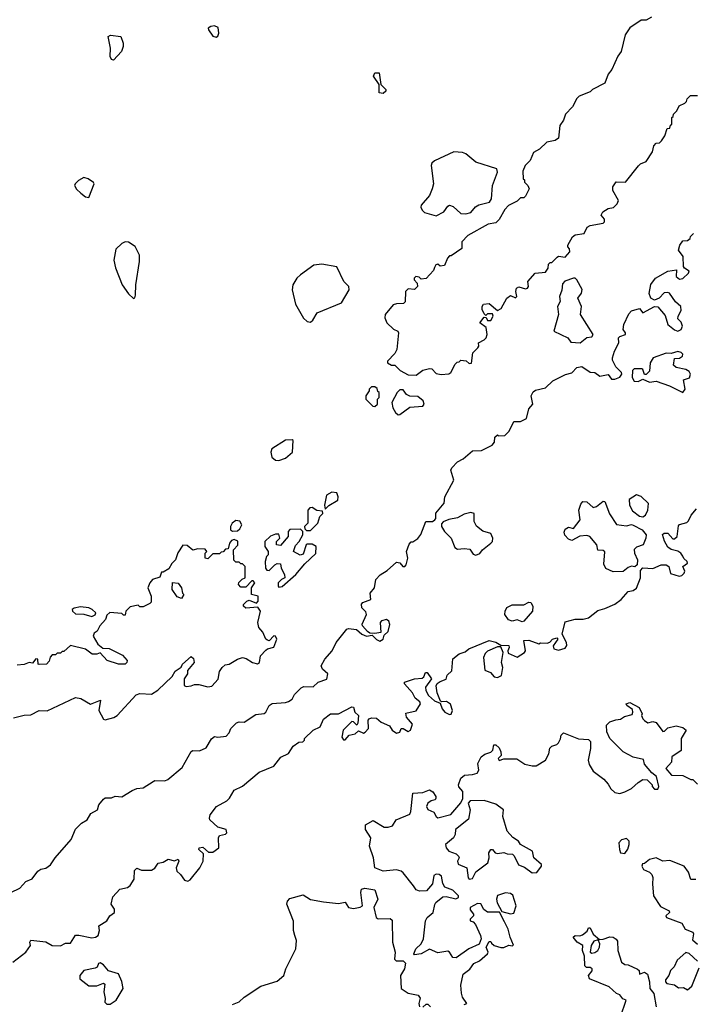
# Model space of a CAD drawing. Extents: x 2293830 to 2387798, y 66850 to 233222.
# Tile 172 of 192: x 2364518 to 2368589, y 200500 to 206446. Entities that reach past the tile are written whole.
import ezdxf

# ---------------------------------------------------------------- set-up
doc = ezdxf.new("R2010")
doc.units = 0

msp = doc.modelspace()

# ---------------------------------------------------------------- linework, layer by layer
at = {"layer": '0CON05XD'}
for points in [[(2368337.5, 206462.5), (2368305, 206442.5), (2368275, 206442.5), (2368205, 206397.5), (2368176.7, 206355), (2368153.3, 206255), (2368132.5, 206225), (2368097.5, 206145), (2368075, 206117.5), (2368055, 206062.5), (2367980, 206025), (2367965, 206010), (2367900, 205985), (2367885, 205970), (2367859.3, 205920.7), (2367817.5, 205875), (2367805, 205840), (2367783, 205807), (2367775, 205730), (2367755, 205717.5), (2367703, 205707), (2367660, 205665), (2367622.5, 205645), (2367602.5, 205595), (2367572.5, 205565), (2367558.3, 205531.7), (2367560, 205485), (2367568.3, 205478.3), (2367570, 205465), (2367590, 205445), (2367597.5, 205425), (2367575, 205380), (2367565, 205370), (2367545, 205370), (2367525, 205350), (2367472.5, 205325), (2367449.3, 205300.7), (2367415, 205240), (2367395, 205220), (2367349.3, 205210.7), (2367227, 205143), (2367190, 205105), (2367190, 205065), (2367125, 205020), (2367115, 205020), (2367103, 205007), (2367085, 204962.5), (2367058.3, 204958.3), (2367045, 204970), (2367033.6, 204966.4), (2367025, 204950), (2367018.3, 204931.7), (2366975, 204882.5), (2366945, 204880), (2366931.7, 204891.7), (2366912.5, 204895), (2366902.5, 204885), (2366902.5, 204875), (2366920, 204855), (2366922.5, 204835), (2366905, 204817.5), (2366865, 204820), (2366850, 204805), (2366848.3, 204741.7), (2366837.5, 204732.5), (2366795, 204731.2), (2366775, 204723.8), (2366727.5, 204665), (2366724.2, 204645), (2366737.5, 204615), (2366777, 204577), (2366802.5, 204565), (2366808, 204555), (2366797.5, 204455), (2366785, 204430), (2366740, 204385), (2366740, 204375), (2366765, 204360), (2366785, 204360), (2366817, 204327), (2366865, 204302.5), (2366915, 204300)], [(2365705, 206340), (2365715, 206347.5), (2365721.2, 206365), (2365718.3, 206398.3), (2365695, 206410), (2365672.5, 206405), (2365657.5, 206395), (2365660, 206385), (2365685, 206347.5), (2365705, 206340)], [(2365085, 206202.5), (2365072.5, 206205), (2365064.2, 206224.2), (2365066, 206275), (2365053.3, 206345), (2365067, 206353), (2365130, 206345), (2365143.3, 206305), (2365143.3, 206285), (2365132.5, 206255), (2365085, 206202.5)], [(2366715, 206000), (2366690, 206005), (2366690, 206055), (2366656.7, 206105), (2366665, 206126.2), (2366690, 206125), (2366700, 206055), (2366730, 206025), (2366730, 206015), (2366715, 206000)], [(2366915, 204300), (2366955, 204330), (2366995, 204340), (2367008.3, 204338.3), (2367035, 204308.8), (2367065, 204304.2), (2367111.7, 204308.3), (2367123.8, 204315), (2367150, 204365), (2367161.7, 204378.3), (2367175, 204380), (2367185, 204390), (2367217, 204387), (2367235, 204370), (2367248.3, 204371.7), (2367257.5, 204435), (2367287.5, 204465), (2367292.5, 204475), (2367290, 204495), (2367325, 204512.5), (2367336.7, 204525), (2367342.5, 204545), (2367338.3, 204588.3), (2367300, 204615), (2367325, 204650), (2367338.3, 204648.3), (2367345, 204630), (2367365, 204630), (2367380, 204655), (2367375, 204670), (2367345, 204670), (2367335, 204660), (2367325, 204670), (2367313, 204697), (2367312.5, 204715), (2367320.7, 204729.3), (2367355, 204732.5), (2367405, 204690), (2367428.3, 204701.7), (2367462.5, 204765), (2367485, 204780), (2367515, 204767.5), (2367522.5, 204775), (2367516.7, 204805), (2367520, 204825), (2367535, 204832.5), (2367575, 204820), (2367587.5, 204825), (2367592.5, 204835), (2367590, 204865), (2367633.6, 204916.4), (2367695, 204922.5), (2367712.5, 204945), (2367715, 204970), (2367725, 204980), (2367735, 204980), (2367767, 205013), (2367775, 205017.5), (2367815, 205012.5), (2367842.5, 205045), (2367841.7, 205061.7), (2367830, 205075), (2367830, 205085), (2367860, 205135), (2367875, 205147.5), (2367930, 205155), (2367947, 205193), (2367965, 205202.5), (2368045, 205217.5), (2368052.5, 205225), (2368051.7, 205241.7), (2368032.5, 205265), (2368042.5, 205285), (2368075, 205306.7), (2368107, 205313), (2368130, 205335), (2368137.5, 205355), (2368102.5, 205415), (2368103, 205437), (2368123.6, 205466.4), (2368180, 205465), (2368257, 205563), (2368270, 205575), (2368305, 205590), (2368341.7, 205648.3), (2368350, 205685), (2368365, 205700), (2368385, 205702.5), (2368397.5, 205715), (2368417.5, 205745), (2368431.7, 205788.3), (2368448.3, 205791.7), (2368451.7, 205808.3), (2368460, 205815), (2368460, 205855), (2368468.3, 205861.7), (2368470, 205875), (2368490, 205895), (2368503.6, 205926.4), (2368538.3, 205941.7), (2368548.3, 205951.7), (2368551.7, 205968.3), (2368571.7, 205988.3), (2368615, 205987.5)], [(2367035, 205262.7), (2367081.9, 205285), (2367105, 205320), (2367115, 205326), (2367138.7, 205318.7), (2367185, 205276), (2367214.1, 205274.1), (2367245, 205282), (2367273.4, 205316.6), (2367292.1, 205327.9), (2367356.7, 205345), (2367368.8, 205365), (2367376, 205445), (2367406.2, 205525), (2367402.5, 205545), (2367275, 205586.2), (2367215, 205636.2), (2367195, 205644.2), (2367142.1, 205647.9), (2367025, 205594), (2367009.7, 205580.3), (2367004.3, 205565.7), (2367019.2, 205455), (2367011.4, 205425), (2366994.4, 205385), (2366945, 205327.1), (2366941.5, 205315), (2366950, 205295), (2366965, 205282.5), (2367035, 205262.7)], [(2364935, 205373.3), (2364968, 205455), (2364963.9, 205463.9), (2364932.5, 205485), (2364905, 205493.3), (2364872.5, 205475), (2364852.5, 205455), (2364850, 205445), (2364862.1, 205422.1), (2364888.3, 205398.3), (2364915, 205376.7), (2364935, 205373.3)], [(2364465, 201175.6), (2364519.1, 201200.9), (2364555, 201241.2), (2364593, 201257), (2364627.5, 201305), (2364645, 201316.7), (2364675, 201323.3), (2364705, 201342.5), (2364732.5, 201385), (2364830, 201495), (2364855, 201557.5), (2364892.5, 201595), (2364926.4, 201613.6), (2364948.3, 201651.7), (2364987.5, 201675), (2364996.7, 201705), (2365025, 201740), (2365035, 201746.2), (2365073, 201747), (2365095, 201757.5), (2365135, 201752.5), (2365198.3, 201791.7), (2365225, 201802.5), (2365265, 201807.5), (2365325, 201846.7), (2365335, 201852.5), (2365395, 201850), (2365413, 201857), (2365499.3, 201930.7), (2365553.6, 202026.4), (2365565, 202032.5), (2365605, 202030), (2365645, 202050), (2365677, 202103), (2365695, 202117.5), (2365715, 202112.5), (2365765, 202120), (2365785, 202140), (2365793.9, 202166.1), (2365829.3, 202200.7), (2365845, 202206.7), (2365875, 202203.3), (2365945, 202250), (2365995, 202256.2), (2366005.6, 202264.4), (2366026.1, 202303.9), (2366044.1, 202315.9), (2366125, 202322), (2366141.7, 202328.3), (2366165, 202342.5), (2366179.5, 202370.5), (2366218.8, 202411.2), (2366235, 202418.8), (2366292.3, 202417.7), (2366321.2, 202445), (2366375, 202464.4), (2366380.6, 202495), (2366347.5, 202525), (2366340, 202545), (2366362.5, 202585), (2366406, 202635), (2366431.2, 202685), (2366495, 202766.2), (2366505, 202770), (2366554.2, 202764.2), (2366585, 202736), (2366615, 202724.2), (2366648.8, 202728.8), (2366675, 202703.3), (2366695, 202693.6), (2366714.2, 202705), (2366721.2, 202728.8), (2366745, 202752.5), (2366755.6, 202794.4), (2366748.6, 202815), (2366735, 202823.1), (2366703.8, 202816.2), (2366696.7, 202805), (2366700, 202745), (2366665, 202740), (2366635, 202742.5), (2366620.6, 202750.6), (2366590, 202785), (2366588.8, 202795), (2366614.5, 202855), (2366610.7, 202870.7), (2366585.8, 202895), (2366584, 202916), (2366592.5, 202927.5), (2366640, 202945), (2366636.2, 202983.8), (2366663.3, 203015), (2366670, 203065), (2366697, 203093), (2366739.3, 203120.7), (2366795, 203170), (2366815, 203166.2), (2366834.5, 203144.5), (2366846.2, 203145), (2366854, 203155), (2366863.6, 203195), (2366856.7, 203235), (2366871.2, 203278.8), (2366885, 203292.5), (2366895, 203292.5), (2366925, 203312.5), (2366941.7, 203338.3), (2366973.6, 203416.4), (2367013.6, 203416.4), (2367026.7, 203425), (2367033.3, 203435), (2367033.9, 203466.1), (2367083.6, 203526.4), (2367087.5, 203565), (2367141.9, 203665), (2367123.8, 203725), (2367130.5, 203739.5), (2367165, 203776.7), (2367197.5, 203795), (2367255, 203842.5), (2367310, 203845), (2367373, 203877), (2367387.5, 203895), (2367390, 203925), (2367405, 203940), (2367412.5, 203932.5), (2367450, 203935), (2367475, 203960), (2367487.5, 203985), (2367505, 204020), (2367545, 204018.8), (2367581.9, 204038.1), (2367594.2, 204095.8), (2367620, 204125), (2367610, 204175), (2367620.5, 204199.5), (2367635, 204208.8), (2367696.1, 204223.9), (2367740, 204265), (2367816.1, 204303.9), (2367855.7, 204314.3), (2367884.4, 204345.6), (2367915, 204351.4), (2367965, 204318.2), (2367995, 204315.4), (2368025, 204293.5), (2368073.9, 204303.9), (2368095.7, 204275.7), (2368115.6, 204275.6), (2368145, 204286.9), (2368156.7, 204305), (2368155.5, 204315.5), (2368120.3, 204350.3), (2368100, 204390), (2368100, 204405), (2368112.7, 204445), (2368139.2, 204495), (2368136.7, 204525), (2368146, 204534), (2368178.8, 204545), (2368180, 204555), (2368166.2, 204575), (2368170, 204605), (2368199.3, 204670.7), (2368215, 204687.5), (2368265, 204702.5), (2368285, 204676.7), (2368355, 204714.4), (2368375, 204711.4), (2368418.9, 204658.9), (2368435.9, 204605.9), (2368475, 204573.8), (2368495, 204566.2), (2368516.7, 204575), (2368523.3, 204595), (2368515, 204620), (2368495, 204640), (2368497.5, 204655), (2368515, 204690), (2368513.8, 204715), (2368482.1, 204742.1), (2368445, 204794.3), (2368435, 204799.2), (2368414.1, 204795.9), (2368383.3, 204765), (2368355, 204752.5), (2368333.3, 204765), (2368322.9, 204792.9), (2368333, 204847), (2368360, 204885), (2368435, 204928.1), (2368486.7, 204935), (2368485.7, 204895), (2368505, 204879.4), (2368526.2, 204883.8), (2368560, 204915), (2368565, 204927.5), (2368536.2, 204945), (2368530, 204955), (2368527, 205017), (2368500, 205055), (2368507.5, 205085), (2368525, 205110), (2368555, 205112.5), (2368570, 205125), (2368573, 205137), (2368590, 205155)], [(2365205, 204763.3), (2365213, 204767), (2365217.7, 204782.3), (2365219.2, 204845), (2365242.9, 204985), (2365241.4, 205025), (2365215, 205076), (2365175, 205102.5), (2365155, 205104), (2365135.7, 205094.3), (2365099.5, 205060.5), (2365086.7, 204995), (2365097.7, 204947.7), (2365136.7, 204845), (2365175, 204790), (2365205, 204763.3)], [(2366275, 204618.8), (2366288.9, 204631.1), (2366315, 204676), (2366463, 204737), (2366510, 204815), (2366507.5, 204835), (2366476.2, 204866.2), (2366435, 204953.3), (2366345, 204970), (2366295, 204963.8), (2366215, 204906.2), (2366193.3, 204885), (2366168.8, 204845), (2366164, 204815), (2366185, 204727.5), (2366233.2, 204643.2), (2366255, 204623.8), (2366275, 204618.8)], [(2367905, 204494.2), (2367945, 204527.5), (2367975, 204530.8), (2367984, 204545), (2367907.6, 204665), (2367914.5, 204715), (2367890.4, 204765), (2367913.1, 204795), (2367916.9, 204816.9), (2367885, 204876), (2367875, 204885.6), (2367865, 204885.7), (2367813.7, 204866.3), (2367799.2, 204850.8), (2367795, 204813.8), (2367780, 204775), (2367784.2, 204745), (2367769.2, 204715), (2367774.4, 204665), (2367746, 204566), (2367830, 204525), (2367848.3, 204498.3), (2367905, 204494.2)], [(2368525, 204194.2), (2368539.5, 204215), (2368529.5, 204270.5), (2368565.6, 204284.4), (2368573.1, 204305), (2368565, 204322), (2368545, 204334.2), (2368485.9, 204345.9), (2368470.5, 204360.5), (2368475, 204400), (2368505, 204402), (2368523.8, 204415), (2368525.8, 204425.8), (2368515, 204436.2), (2368495, 204442), (2368455, 204430), (2368425, 204432.5), (2368346.4, 204403.6), (2368328.8, 204375), (2368325, 204323.3), (2368305, 204304.2), (2368294.2, 204304.2), (2368283.9, 204333.9), (2368277.5, 204337.5), (2368232.7, 204337.3), (2368221.9, 204328.1), (2368220, 204285), (2368232.8, 204262.8), (2368255, 204261.8), (2368285, 204276), (2368325, 204257.1), (2368365, 204263.3), (2368445.5, 204235.5), (2368525, 204194.2)], [(2366665, 204110), (2366680, 204125), (2366680, 204155), (2366690, 204165), (2366690, 204195), (2366681.7, 204201.7), (2366678.3, 204218.3), (2366665, 204230), (2366645, 204230), (2366630, 204215), (2366630, 204205), (2366610, 204175), (2366610, 204155), (2366651.7, 204111.7), (2366665, 204110)], [(2366805, 204060), (2366815, 204062.5), (2366875, 204106.2), (2366955, 204113.3), (2366962.5, 204125), (2366957.5, 204145), (2366925, 204170), (2366875, 204172.5), (2366855, 204182.5), (2366835, 204210), (2366815, 204210), (2366800, 204195), (2366767.5, 204135), (2366773, 204103), (2366790, 204075), (2366805, 204060)], [(2366085, 203783.3), (2366125, 203797.5), (2366167.5, 203835), (2366170, 203905), (2366165, 203910), (2366125, 203907.5), (2366042.5, 203855), (2366036.4, 203833.6), (2366041.2, 203805), (2366065, 203786.2), (2366085, 203783.3)], [(2366365, 203490), (2366387, 203513), (2366440, 203545), (2366442.5, 203565), (2366435, 203590), (2366405, 203592.5), (2366372.5, 203575), (2366360, 203515), (2366365, 203490)], [(2368105, 203111.2), (2368061.4, 203131.4), (2368047.7, 203157.7), (2368055, 203233.3), (2368045, 203240), (2368013, 203243), (2368005.9, 203275.9), (2367963.3, 203325), (2367945, 203331.3), (2367903.3, 203326.8), (2367855, 203301.1), (2367835, 203310), (2367813, 203333), (2367808.3, 203351.7), (2367815, 203370), (2367835, 203382.5), (2367865.5, 203374.5), (2367906.2, 203425), (2367898, 203485), (2367909.2, 203520.7), (2367922.4, 203537.6), (2367945.2, 203535.2), (2367985, 203500.8), (2368005, 203507.1), (2368045, 203538.8), (2368055, 203536.7), (2368082.6, 203462.6), (2368125, 203398.1), (2368185, 203389.1), (2368215, 203397.5), (2368225, 203394.2), (2368279.4, 203365), (2368304.4, 203335), (2368302.7, 203315), (2368285.8, 203275), (2368245, 203261.5), (2368232.3, 203247.7), (2368234.2, 203225), (2368252, 203185), (2368250, 203155), (2368235, 203142.5), (2368215, 203146.7), (2368195, 203138.8), (2368165, 203113.3), (2368105, 203111.2)], [(2368285, 203443.6), (2368300, 203455), (2368315.3, 203484.7), (2368318.7, 203525), (2368275, 203566.1), (2368245, 203576.7), (2368202.1, 203547.9), (2368204.4, 203514.4), (2368221.3, 203481.3), (2368265, 203447.3), (2368285, 203443.6)], [(2366251.7, 203361.7), (2366275, 203362.5), (2366320, 203405), (2366333, 203447), (2366350, 203465), (2366348.3, 203478.3), (2366313, 203483), (2366285, 203500), (2366271.7, 203498.3), (2366260, 203485), (2366260, 203405), (2366240, 203385), (2366241.7, 203371.7), (2366251.7, 203361.7)], [(2368525, 203206.7), (2368514.4, 203224.4), (2368495, 203237.1), (2368455, 203247.5), (2368435, 203260.8), (2368415, 203296.7), (2368403.6, 203336.4), (2368413.6, 203346.4), (2368435.8, 203345.8), (2368465, 203312), (2368475, 203311.4), (2368490.8, 203325), (2368499.3, 203390.7), (2368505, 203397.5), (2368550.7, 203409.3), (2368560.7, 203419.3), (2368576.4, 203453.6), (2368607.7, 203492.3)], [(2365805, 203357.5), (2365835, 203360), (2365848.3, 203371.7), (2365860, 203395), (2365848.3, 203418.3), (2365825, 203422.5), (2365802.5, 203405), (2365792.5, 203385), (2365792.5, 203365), (2365805, 203357.5)], [(2367275, 203212.1), (2367298.1, 203221.9), (2367315, 203244), (2367365.8, 203284.3), (2367375, 203295.8), (2367378.3, 203315), (2367365, 203344.4), (2367317.5, 203357.5), (2367278.3, 203388.3), (2367265.5, 203415.5), (2367264.2, 203465), (2367245, 203470.5), (2367205, 203460.6), (2367165, 203438.8), (2367111.7, 203428.3), (2367076.9, 203413.1), (2367068.1, 203401.9), (2367066.9, 203385), (2367084.7, 203354.7), (2367125.7, 203315.7), (2367148, 203258), (2367165, 203249.1), (2367205, 203252.9), (2367238.8, 203248.8), (2367259.4, 203219.4), (2367275, 203212.1)], [(2366085, 203020), (2366105, 203022.5), (2366187.5, 203095), (2366240.7, 203159.3), (2366307, 203223), (2366310, 203265), (2366285, 203280), (2366255, 203280), (2366250, 203275), (2366231.7, 203218.3), (2366213, 203213), (2366172.5, 203235), (2366185, 203270), (2366207.5, 203295), (2366230, 203335), (2366230, 203355), (2366215, 203370), (2366151.7, 203368.3), (2366140, 203355), (2366140, 203325), (2366095, 203270), (2366070, 203275), (2366070, 203295), (2366090, 203315), (2366085, 203340), (2366065, 203340), (2366033, 203327), (2366000, 203295), (2366000, 203265), (2366020, 203235), (2366020, 203215), (2366010, 203205), (2366002.5, 203175), (2366003.6, 203133.6), (2366011.7, 203121.7), (2366025, 203120), (2366060, 203155), (2366075, 203162.5), (2366095, 203160), (2366097.5, 203135), (2366117.5, 203095), (2366120, 203075), (2366100, 203065), (2366080, 203045), (2366080, 203025), (2366085, 203020)], [(2364480.2, 202229.8), (2364544.6, 202245.4), (2364585, 202248.8), (2364635, 202274.6), (2364685, 202272.7), (2364855, 202353.9), (2364887.3, 202347.3), (2364945, 202313.3), (2365006.4, 202336.4), (2364996.2, 202275), (2365025, 202222.5), (2365035, 202217.5), (2365087.7, 202232.3), (2365107.5, 202245), (2365221.7, 202368.3), (2365245, 202377.5), (2365315, 202372.5), (2365353.6, 202396.4), (2365439.3, 202480.7), (2365457, 202513), (2365493, 202537), (2365502.5, 202555), (2365555, 202600), (2365568.3, 202588.3), (2365572.5, 202565), (2365533, 202517), (2365532.5, 202495), (2365512.5, 202465), (2365512.5, 202425), (2365525, 202420), (2365555, 202422.5), (2365575, 202432.5), (2365601.7, 202431.7), (2365655, 202417.5), (2365678.3, 202421.7), (2365717, 202463), (2365725, 202510), (2365742.5, 202535), (2365760.5, 202549.5), (2365783.9, 202553.9), (2365835, 202584), (2365865, 202593.8), (2365887.7, 202587.7), (2365924.2, 202564.2), (2365955, 202556), (2365966.9, 202565), (2365974, 202605), (2366005, 202638.8), (2366015, 202647.5), (2366055, 202657.1), (2366071.9, 202705), (2366065, 202724), (2366055, 202725.6), (2366025, 202696.2), (2366015, 202698.8), (2366005.8, 202705.8), (2365987.3, 202747.3), (2365962.5, 202775), (2365957.5, 202805), (2365972.5, 202875), (2365958.3, 202898.3), (2365885, 202892.5), (2365870, 202905), (2365870, 202915), (2365890, 202935), (2365905, 202940), (2365948.3, 202921.7), (2365960, 202935), (2365960, 202965), (2365920, 202975), (2365920, 203015), (2365940, 203045), (2365928.3, 203058.3), (2365921.7, 203058.3), (2365885, 203020), (2365855, 203020), (2365840, 203035), (2365841.7, 203048.3), (2365861.7, 203068.3), (2365880, 203075), (2365880, 203145), (2365865, 203160), (2365855, 203160), (2365845, 203170), (2365825, 203170), (2365813, 203183), (2365810, 203245), (2365836.2, 203273.8), (2365836.4, 203296.4), (2365815, 203306.7), (2365798.8, 203301.2), (2365786.7, 203285), (2365778.3, 203251.7), (2365761.7, 203248.3), (2365748.3, 203231.7), (2365735, 203230), (2365725, 203220), (2365685, 203220), (2365655, 203190), (2365640, 203195), (2365640, 203225), (2365650, 203235), (2365638.3, 203248.3), (2365595, 203250), (2365565, 203242.5), (2365530.3, 203270.3), (2365505, 203273.1), (2365473.3, 203226.7), (2365460, 203185), (2365437, 203163), (2365419.3, 203130.7), (2365385, 203110), (2365375, 203110), (2365365, 203080), (2365320, 203065), (2365303.9, 203046.1), (2365292.5, 203015), (2365312.5, 202965), (2365311.7, 202928.3), (2365305, 202920), (2365265, 202900), (2365245, 202900), (2365235, 202910), (2365185, 202900), (2365160, 202875), (2365155, 202850), (2365145, 202850), (2365135, 202860), (2365063, 202867), (2365045, 202850), (2365037.5, 202825), (2365002.5, 202785), (2364986.4, 202753.6), (2364968.3, 202741.7), (2364963, 202723), (2364990, 202675), (2365021.2, 202651.2), (2365058, 202648), (2365139.1, 202609.1), (2365166.7, 202576.7), (2365165.6, 202564.4), (2365155.5, 202554.5), (2365114.6, 202554.6), (2365047.3, 202577.3), (2365005, 202623.3), (2364984.5, 202615.5), (2364955.6, 202615.6), (2364915, 202645.6), (2364825, 202667.5), (2364785, 202630), (2364775, 202630), (2364765, 202620), (2364745, 202620), (2364735, 202610), (2364715, 202610), (2364703, 202597), (2364697, 202573), (2364680, 202555), (2364635, 202552.5), (2364630, 202555), (2364627.5, 202585), (2364615, 202587.5), (2364595, 202560), (2364575, 202564.3), (2364545, 202552.5), (2364502.7, 202547.3)], [(2364475.9, 200754.1), (2364555.8, 200814.2), (2364582.5, 200855), (2364580, 200875), (2364585, 200887.5), (2364675, 200876.7), (2364715, 200856.2), (2364765, 200853.3), (2364795, 200870), (2364825, 200870), (2364855, 200917.5), (2364875, 200918), (2364955, 200902.5), (2364976.2, 200905), (2364991.4, 200915), (2365000, 200945), (2364996.2, 200975), (2365044.4, 201005), (2365063.3, 201035), (2365091.4, 201055), (2365092, 201075), (2365071.2, 201105), (2365081.7, 201148.3), (2365122.5, 201195), (2365170, 201205), (2365185, 201217.5), (2365210, 201255), (2365211.7, 201308.3), (2365225, 201322.5), (2365255, 201310), (2365315, 201311.2), (2365335, 201323.3), (2365355, 201353.3), (2365385, 201358.8), (2365415, 201376), (2365453, 201367), (2365475, 201377.5), (2365480, 201365), (2365464.7, 201325.3), (2365468.2, 201305), (2365490.8, 201285), (2365515, 201250), (2365535, 201243.8), (2365547.7, 201252.3), (2365607.5, 201325), (2365626.1, 201363.9), (2365628, 201408), (2365600, 201435), (2365602.5, 201445), (2365625, 201450), (2365659.1, 201419.1), (2365685, 201418.2), (2365720.9, 201445), (2365720, 201505), (2365725, 201520), (2365762.4, 201527.6), (2365770.5, 201535), (2365765, 201556.9), (2365715, 201570.5), (2365668, 201615), (2365666, 201625), (2365670, 201645), (2365707.5, 201695), (2365770, 201730), (2365785.5, 201744.5), (2365815, 201793.8), (2365865, 201817.5), (2365965, 201901.2), (2366055, 201939.2), (2366097.3, 201992.7), (2366142.5, 202015), (2366170.5, 202059.5), (2366205, 202082.5), (2366230, 202085), (2366240, 202095), (2366240, 202105), (2366292.5, 202155), (2366335, 202176.7), (2366355, 202222.5), (2366396.4, 202253.6), (2366445, 202254.2), (2366525, 202296.7), (2366535, 202293.8), (2366544, 202264), (2366565.4, 202245), (2366562.2, 202197.8), (2366555, 202186), (2366535.3, 202205.3), (2366525, 202207.9), (2366473.5, 202155), (2366464.4, 202114.4), (2366475, 202096.7), (2366485, 202096.7), (2366510, 202125), (2366545, 202134.4), (2366565, 202152), (2366595, 202137.9), (2366607, 202143), (2366625.5, 202165), (2366624.6, 202215.4), (2366630.8, 202225), (2366645, 202230), (2366675, 202227.5), (2366703.2, 202203.2), (2366752.6, 202182.6), (2366770, 202155), (2366795, 202138.5), (2366815, 202144.3), (2366823.6, 202166.4), (2366835, 202166), (2366865, 202148.1), (2366880, 202155), (2366892.3, 202192.3), (2366855.4, 202235), (2366851.2, 202258.8), (2366915, 202273.3), (2366940.5, 202315), (2366937.3, 202327.3), (2366909, 202349), (2366891.2, 202381.2), (2366843.1, 202435), (2366844.4, 202445.6), (2366903.3, 202466.7), (2366949.7, 202470.3), (2366961.2, 202478.8), (2366970, 202505), (2366980, 202505), (2367007.5, 202465), (2366970.5, 202415), (2366972.5, 202395), (2366987.9, 202365), (2367025, 202332.2), (2367058.8, 202318.8), (2367071.2, 202285), (2367088.5, 202265), (2367115, 202250), (2367125, 202252.2), (2367134.5, 202275), (2367122.2, 202312.2), (2367098.3, 202328.3), (2367066.7, 202326.7), (2367061.2, 202331.2), (2367040.3, 202380.3), (2367036.1, 202423.9), (2367042, 202438), (2367059.5, 202450.5), (2367096.2, 202463.8), (2367102.5, 202487.5), (2367130, 202515), (2367135, 202587.5), (2367175, 202616.7), (2367210.7, 202629.3), (2367233, 202647), (2367355, 202696.7), (2367395, 202687.5), (2367425, 202670), (2367475, 202666.2), (2367475.8, 202654.2), (2367468, 202635), (2367470.6, 202620.6), (2367525, 202596.7), (2367570, 202625), (2367576, 202635), (2367565, 202696.7), (2367595, 202700), (2367655, 202677.5), (2367666.7, 202683.3), (2367705, 202680.4), (2367722.5, 202687.5), (2367737.5, 202705), (2367763.6, 202713.6), (2367770, 202705), (2367743.1, 202665), (2367746.3, 202646.3), (2367775, 202638.6), (2367815, 202650), (2367823.9, 202666.1), (2367822.5, 202685), (2367797.5, 202735), (2367815, 202810), (2367875, 202826.2), (2367923.6, 202826.4), (2367955, 202833.3), (2368011.7, 202878.3), (2368055, 202890), (2368115, 202916.7), (2368153.3, 202945), (2368196.4, 202993.6), (2368225, 203000), (2368246.2, 203013.8), (2368270, 203075), (2368270.8, 203119.2), (2368284.1, 203135.9), (2368345, 203132.5), (2368395, 203154.6), (2368424.5, 203154.5), (2368440.8, 203145), (2368450.9, 203100.9), (2368504.4, 203085.6), (2368520.3, 203089.7), (2368535, 203103.8), (2368537.5, 203115), (2368526.7, 203145), (2368554.2, 203165), (2368552.5, 203175), (2368531.8, 203191.8), (2368525, 203206.7)], [(2365495, 202950), (2365470.7, 202960.7), (2365440, 203005), (2365441.7, 203048.3), (2365475, 203042.5), (2365496.1, 203016.1), (2365503, 202983), (2365510, 202975), (2365495, 202950)], [(2364955, 202842.5), (2364975, 202852.5), (2364978.8, 202865), (2364956.2, 202885), (2364935, 202894.3), (2364885, 202899.6), (2364847.1, 202892.9), (2364835.7, 202885), (2364836.7, 202875), (2364855, 202858.8), (2364905.8, 202855.8), (2364955, 202842.5)], [(2367555, 202809.6), (2367525, 202821.7), (2367494.2, 202814.2), (2367472.8, 202822.8), (2367449.3, 202855), (2367451.6, 202875), (2367463.2, 202896.8), (2367495, 202913.4), (2367565, 202912.2), (2367595, 202927.8), (2367607.6, 202927.6), (2367620, 202905), (2367616.7, 202875), (2367565, 202813.9), (2367555, 202809.6)], [(2367405, 202474.7), (2367429.4, 202485), (2367438, 202535), (2367430, 202565), (2367440, 202625), (2367425, 202660), (2367405, 202660), (2367345, 202632), (2367331.1, 202618.9), (2367322.2, 202595), (2367328.4, 202518.4), (2367363.9, 202503.9), (2367385, 202478.5), (2367405, 202474.7)], [(2368121.8, 202218.2), (2368148.5, 202221.5), (2368172.4, 202237.6), (2368219.5, 202250.5), (2368224.6, 202265), (2368221.1, 202281.1), (2368187.5, 202305), (2368182.5, 202315), (2368205, 202322.5), (2368261.7, 202291.7), (2368280, 202255), (2368276.7, 202245), (2368283.8, 202225), (2368295, 202213.8), (2368315, 202200), (2368345, 202207.5), (2368365, 202202.5), (2368405, 202147.5), (2368415, 202150), (2368435, 202170), (2368485, 202182.5), (2368525, 202172.5), (2368546, 202156), (2368516, 202105), (2368516.1, 202033.9), (2368460, 201995), (2368457, 201963), (2368423.3, 201925), (2368457.5, 201885), (2368525, 201882.5), (2368575, 201857.5), (2368587, 201857), (2368615, 201830)], [(2367205, 200500), (2367220, 200505), (2367195, 200542.5), (2367187.5, 200567.5), (2367184.4, 200615), (2367197.7, 200682.3), (2367238.3, 200711.7), (2367262.9, 200747.1), (2367297.3, 200762.7), (2367345.8, 200805), (2367349.2, 200815), (2367336.7, 200845), (2367355, 200880), (2367365, 200880), (2367368.8, 200868.8), (2367385, 200856), (2367425, 200843.3), (2367445, 200843.8), (2367475, 200857.5), (2367495, 200853.3), (2367501.7, 200858.3), (2367482.5, 200905), (2367471.2, 200955), (2367447.8, 200997.8), (2367417.5, 201057.5), (2367345, 201057.5), (2367323.6, 201073.6), (2367305, 201107.5), (2367285, 201110), (2367241.2, 201085), (2367240.5, 201070.5), (2367260, 201045), (2367260, 201035), (2367240, 201015), (2367240, 201005), (2367258.3, 200998.3), (2367273, 200983), (2367303.3, 200915), (2367306.2, 200895), (2367296, 200864), (2367232.5, 200835), (2367155, 200781.2), (2367135, 200783.3), (2367115.8, 200815), (2367105, 200820.6), (2367045, 200812), (2366995, 200832.5), (2366945, 200806), (2366905, 200800), (2366900, 200805), (2366912, 200835), (2366943.8, 200866.2), (2366958.6, 200895), (2366971.2, 201005), (2366981.2, 201025), (2367016, 201055), (2367026.1, 201103.9), (2367033.8, 201115), (2367075, 201150), (2367095, 201151.2), (2367153.6, 201136.4), (2367170, 201145), (2367170, 201155), (2367135, 201188.8), (2367086.7, 201206.7), (2367075, 201230), (2367068, 201275), (2367052.5, 201285), (2367035, 201286.9), (2367021.5, 201278.5), (2367012.7, 201227.3), (2366977.5, 201185), (2366933.6, 201183.6), (2366915, 201192.5), (2366897.5, 201215), (2366836.2, 201295), (2366823.5, 201303.5), (2366795, 201312.4), (2366715, 201303.3), (2366663.6, 201323.6), (2366656, 201385), (2366632, 201455), (2366640, 201505), (2366608, 201555), (2366608.8, 201585), (2366655, 201610), (2366720.9, 201570.9), (2366745, 201569.5), (2366772.1, 201577.9), (2366792.5, 201615), (2366875, 201647.5), (2366882, 201665), (2366894.3, 201775.7), (2366955, 201780), (2366995, 201796.2), (2367015, 201782.5), (2367032.5, 201755), (2367032.5, 201745), (2367030, 201735), (2367005, 201728.8), (2366985, 201714), (2366976.9, 201695), (2366985, 201675.8), (2367021.4, 201661.4), (2367034.3, 201634.3), (2367045, 201627.1), (2367123.8, 201646.2), (2367183.6, 201716.4), (2367196.1, 201743.9), (2367196, 201785), (2367173, 201813), (2367170, 201825), (2367183.8, 201865), (2367205.9, 201884.1), (2367255, 201888), (2367283, 201897), (2367292.5, 201915), (2367286.7, 201955), (2367307.5, 201995), (2367328.3, 202011.7), (2367365, 202022.5), (2367377.5, 202035), (2367383.3, 202066.7), (2367395, 202067.5), (2367415, 202050), (2367426.7, 202025), (2367427, 202003), (2367410, 201985), (2367415, 201972.5), (2367445, 201982.5), (2367521.7, 201981.7), (2367571.2, 201951.2), (2367615, 201940), (2367639.3, 201940.7), (2367696.4, 201973.6), (2367717, 202013), (2367723, 202047), (2367735, 202060), (2367765, 202070), (2367775, 202080), (2367787, 202103), (2367790, 202125), (2367805, 202140), (2367895, 202102.5), (2367955, 202100), (2367968.3, 202088.3), (2367967.5, 202045), (2367953.3, 201975), (2367959.3, 201949.3), (2367985, 201907.5), (2368049.3, 201859.3), (2368075, 201830), (2368090.7, 201800.7), (2368115, 201780), (2368145, 201772.5), (2368175, 201782.5), (2368215, 201802.5), (2368255, 201840), (2368285, 201857.5), (2368310, 201855), (2368340, 201825), (2368340, 201815), (2368355, 201800), (2368375, 201800), (2368380, 201815), (2368367.1, 201875), (2368337.9, 201897.9), (2368295, 201950), (2368288.3, 201978.3), (2368225, 201992.5), (2368165.4, 202025.4), (2368084.2, 202105), (2368066.7, 202146.7), (2368065.5, 202185), (2368085, 202206.2), (2368121.8, 202218.2)], [(2367235, 201256.5), (2367255, 201260.4), (2367275, 201300.5), (2367348.3, 201355), (2367355.4, 201385.4), (2367353.3, 201415), (2367365, 201435.7), (2367375, 201435.8), (2367392, 201415), (2367405, 201410), (2367445, 201416.7), (2367465, 201408.5), (2367496.9, 201406.9), (2367507.5, 201397.5), (2367532.7, 201342.7), (2367568.3, 201328.3), (2367615, 201294.5), (2367644.4, 201295.6), (2367670.8, 201335), (2367671.2, 201345), (2367626.3, 201385), (2367616.4, 201425), (2367544.8, 201464.8), (2367532.7, 201485), (2367497.8, 201507.8), (2367463.3, 201545), (2367438.5, 201635), (2367442.2, 201675), (2367395, 201709.1), (2367325, 201731.1), (2367241.2, 201728.8), (2367228.8, 201715), (2367240.5, 201675), (2367231.2, 201618.8), (2367152.5, 201555), (2367149.2, 201525), (2367138.9, 201505), (2367091.8, 201465), (2367095.4, 201445), (2367112.1, 201425), (2367155, 201408.2), (2367171.1, 201395), (2367173.3, 201385), (2367163.6, 201365), (2367167.1, 201347.1), (2367221.4, 201325), (2367227.9, 201265), (2367235, 201256.5)], [(2368175, 201410), (2368193.3, 201436.7), (2368202.5, 201465), (2368202.5, 201485), (2368185, 201502.5), (2368155, 201492.5), (2368140, 201475), (2368142.5, 201435), (2368150, 201415), (2368175, 201410)], [(2368605, 201254.6), (2368573.5, 201253.5), (2368559.2, 201299.2), (2368533.6, 201333.6), (2368447.7, 201367.7), (2368405, 201365.3), (2368365, 201383.8), (2368324.7, 201375.3), (2368295, 201350), (2368281.7, 201348.3), (2368277.5, 201335), (2368287.5, 201315), (2368325, 201298.8), (2368339.4, 201285), (2368345.4, 201265.4), (2368342.1, 201225), (2368349.4, 201155), (2368390.5, 201090.5), (2368444.2, 201065), (2368445.6, 201055), (2368423.8, 201035), (2368427.9, 201025), (2368520, 200990), (2368540.6, 200955), (2368585.9, 200935.9), (2368590, 200925), (2368585, 200888.8), (2368615, 200864.2)], [(2365805, 200500), (2365844.4, 200515.6), (2365875, 200544), (2365975, 200608.8), (2366075, 200640), (2366113.8, 200675), (2366125.8, 200715), (2366187.5, 200835), (2366192, 200885), (2366181.2, 200915), (2366173.8, 200945), (2366172.3, 201002.3), (2366132.5, 201105), (2366136.4, 201123.6), (2366151.7, 201138.3), (2366231.7, 201161.7), (2366275, 201133.8), (2366355, 201118.8), (2366445, 201110), (2366485, 201117.5), (2366505.7, 201085), (2366535, 201079.3), (2366575, 201086.4), (2366589.1, 201095), (2366580, 201175), (2366583.3, 201195), (2366605, 201201.2), (2366665, 201192.5), (2366683.1, 201135), (2366659.3, 201085), (2366672.2, 201025), (2366685, 201017.3), (2366757.9, 201017.9), (2366769.1, 201009.1), (2366770.8, 200875), (2366786.7, 200815), (2366783, 200773), (2366793.6, 200763.6), (2366835, 200763.3), (2366849.3, 200749.3), (2366844, 200715), (2366819.2, 200675), (2366823.3, 200595), (2366865, 200566.7), (2366925.8, 200555.8), (2366937.7, 200537.7), (2366930, 200505), (2366934.6, 200484.6)], [(2367484.2, 201045.8), (2367505, 201051.2), (2367518.1, 201095), (2367498.8, 201158.8), (2367485, 201170), (2367455, 201174.3), (2367405, 201156.7), (2367399.2, 201135), (2367403, 201113), (2367431.7, 201061.7), (2367484.2, 201045.8)], [(2368150, 200425), (2368182.5, 200525), (2368164.2, 200534.2), (2368145, 200557.5), (2368125, 200566.2), (2368081.2, 200605), (2367962, 200655), (2367955.8, 200675), (2367977.4, 200702.6), (2367977.5, 200715), (2367965, 200722.2), (2367942.9, 200722.9), (2367933.3, 200733.3), (2367931.2, 200791.2), (2367918.8, 200825), (2367922.5, 200855), (2367886.7, 200875), (2367863.8, 200905), (2367874.3, 200915.7), (2367904.1, 200914.1), (2367920.5, 200919.5), (2367947.1, 200942.9), (2367955, 200962.5), (2367965, 200962.5), (2367984.2, 200924.2), (2368021.7, 200891.7), (2368045, 200893.3), (2368085, 200908), (2368105, 200905.8), (2368123.9, 200893.9), (2368130.7, 200880.7), (2368132.9, 200825), (2368155.3, 200755), (2368175, 200741.2), (2368195, 200738.5), (2368251.7, 200711.7), (2368261.2, 200705), (2368265, 200682.5), (2368295, 200693.8), (2368312.1, 200682.1), (2368323.6, 200635), (2368325.7, 200595.7), (2368351.2, 200565), (2368365.5, 200485)], [(2367975, 200810), (2367995, 200812.5), (2368011.9, 200825), (2368021.5, 200845), (2368024.3, 200865), (2368015, 200890), (2367988.1, 200881.9), (2367971.4, 200855), (2367966.7, 200815), (2367975, 200810)], [(2368615, 200760), (2368565, 200807.5), (2368545, 200812.5), (2368492.6, 200767.4), (2368474.4, 200725.6), (2368451.2, 200705), (2368441.2, 200675), (2368422, 200648), (2368421.5, 200635), (2368430, 200625), (2368475, 200617.5), (2368499.5, 200599.5), (2368530.8, 200600.8), (2368555, 200587.5), (2368581.2, 200608.8), (2368625, 200720)], [(2365045, 200500.5), (2365065, 200501.5), (2365100.8, 200525), (2365144.3, 200595), (2365135, 200638), (2365115, 200683.3), (2365055, 200701.9), (2365025, 200739.4), (2365005, 200750.8), (2364995, 200746.7), (2364985.6, 200725), (2364975, 200719.4), (2364905, 200704.5), (2364881.4, 200675), (2364882, 200655), (2364935, 200611.2), (2364985, 200612.3), (2365025, 200628.5), (2365032.7, 200622.7), (2365026.8, 200575), (2365034.6, 200535), (2365032.5, 200512.5), (2365045, 200500.5)], [(2366955, 200482.9), (2366975, 200502), (2366985, 200500.8), (2367000, 200485)]]:
    msp.add_lwpolyline(points, dxfattribs=at)

doc.saveas('drawing.dxf')
